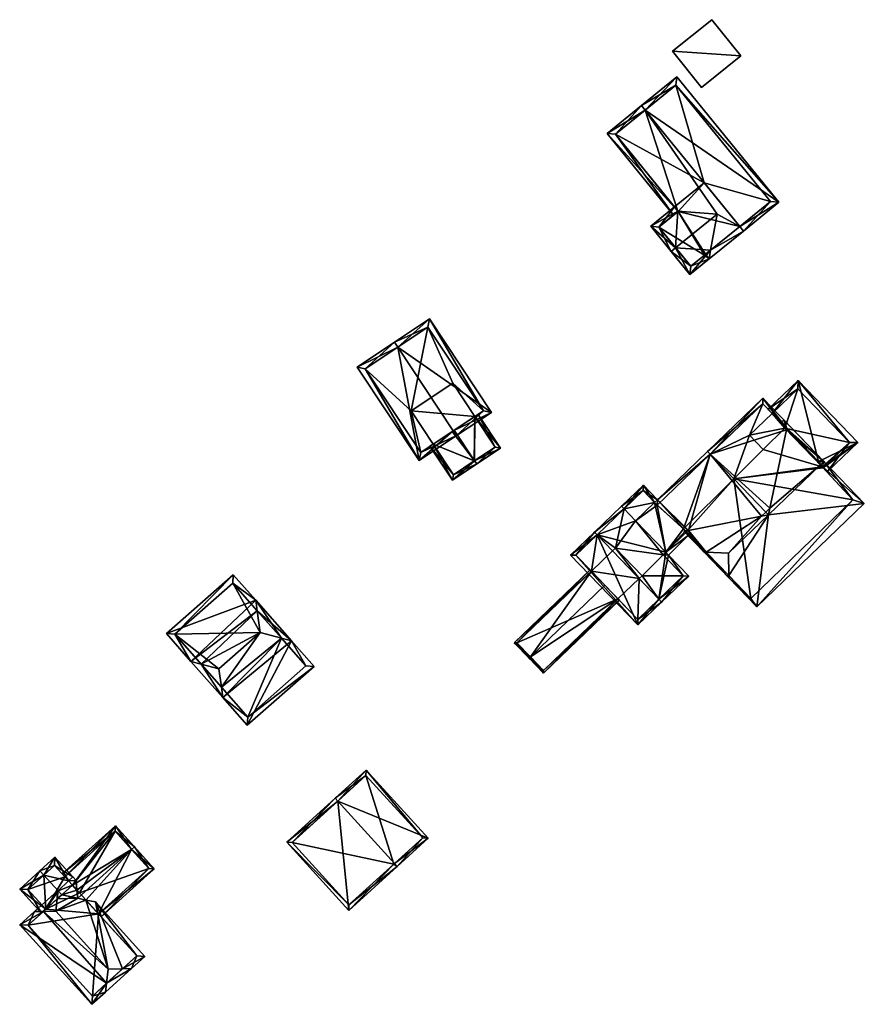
# Model space of a CAD drawing. Header units: inches. Extents: x 2523744 to 2528136, y 1148995 to 1152010.
# Tile 72 of 256: x 2525191 to 2525300, y 1150524 to 1150651. Entities that reach past the tile are written whole.
import ezdxf

# ---------------------------------------------------------------- set-up
doc = ezdxf.new("R2010")
doc.units = ezdxf.units.IN
doc.header["$MEASUREMENT"] = 0
doc.layers.add('Gebaeude Einzelhaus', color=10, linetype='Continuous')
doc.layers.add('Offenes Gebaeude', color=10, linetype='Continuous')

msp = doc.modelspace()

# ---------------------------------------------------------------- meshes
at = {"layer": 'Gebaeude Einzelhaus'}
mesh = msp.add_polyface(dxfattribs=at)
corners = [(2525275.936, 1150626.071, 430.088), (2525275.49, 1150626.62, 429.49), (2525272.426, 1150624.13, 429.49), (2525275.646, 1150621.356, 433.03), (2525275.065, 1150620.884, 433.03), (2525280.993, 1150625.699, 433.03), (2525280.16, 1150621.057, 430.182), (2525277.476, 1150617.915, 429.49), (2525279.958, 1150619.93, 429.49), (2525284.373, 1150623.516, 429.49), (2525283.9, 1150624.098, 430.184), (2525273.481, 1150624.021, 430.125), (2525275.963, 1150626.038, 430.125), (2525277.585, 1150618.97, 430.184), (2525279.359, 1150620.406, 430.181), (2525271.706, 1150639.109, 434.025), (2525288.93, 1150627.22, 429.49), (2525275.79, 1150643.394, 429.49), (2525283.901, 1150624.099, 434.025), (2525284.373, 1150623.518, 434.025), (2525271.233, 1150639.691, 434.025), (2525266.818, 1150636.104, 429.49), (2525275.38, 1150625.565, 429.49), (2525275.963, 1150626.038, 430.088), (2525279.487, 1150620.51, 429.49), (2525267.873, 1150635.995, 430.088), (2525287.875, 1150627.329, 430.069), (2525275.681, 1150642.339, 430.069), (2525275.963, 1150626.038, 421.165), (2525275.49, 1150626.62, 421.165), (2525273.481, 1150624.021, 421.165), (2525277.585, 1150618.97, 421.165), (2525279.359, 1150620.406, 421.165), (2525279.487, 1150620.51, 421.165), (2525283.9, 1150624.098, 421.165), (2525279.323, 1150629.733, 421.165), (2525287.875, 1150627.329, 421.165), (2525275.681, 1150642.339, 421.165), (2525267.873, 1150635.995, 421.165)]
mesh.append_faces([[corners[k] for k in face] for face in [(16, 27, 17), (17, 27, 20), (20, 27, 15), (19, 26, 16), (16, 26, 27), (19, 18, 26), (6, 8, 24), (18, 19, 6), (6, 19, 8), (25, 20, 15), (25, 21, 20), (23, 22, 0), (0, 22, 25), (25, 22, 21), (8, 6, 24), (0, 22, 23), (0, 21, 22), (5, 15, 0), (0, 15, 21), (21, 15, 20), (6, 18, 5), (5, 18, 15), (8, 19, 6), (6, 19, 18), (15, 17, 20), (19, 16, 18), (18, 16, 15), (15, 16, 17), (8, 6, 9), (9, 6, 10), (8, 14, 6), (4, 13, 7), (7, 13, 8), (8, 13, 14), (4, 3, 13), (2, 11, 4), (4, 11, 3), (11, 0, 12), (2, 1, 11), (11, 1, 0), (3, 6, 5), (6, 9, 10), (6, 8, 9), (4, 7, 3), (3, 7, 6), (6, 7, 8), (0, 3, 5), (0, 2, 3), (3, 2, 4), (0, 1, 2)]], dxfattribs={"color": 13})
mesh.append_faces([[corners[k] for k in face] for face in [(34, 35, 36), (36, 35, 37), (37, 35, 38), (38, 35, 29), (25, 1, 0), (25, 38, 1), (1, 38, 29), (15, 27, 25), (25, 27, 38), (38, 27, 37), (27, 26, 37), (37, 26, 36), (26, 34, 36), (6, 10, 18), (18, 10, 26), (26, 10, 34), (35, 28, 29), (28, 32, 30), (30, 32, 31), (28, 33, 32), (35, 34, 28), (28, 34, 33), (14, 31, 32), (14, 13, 31), (6, 34, 10), (14, 33, 6), (6, 33, 34), (14, 32, 33), (3, 11, 13), (13, 11, 31), (31, 11, 30), (23, 11, 12), (23, 30, 11), (23, 28, 30), (0, 23, 12), (0, 1, 23), (23, 1, 28), (28, 1, 29)]], dxfattribs={"color": 41})
mesh = msp.add_polyface(dxfattribs=at)
corners = [(2525246.976, 1150597.736, 431.758), (2525247.39, 1150597.113, 431.758), (2525251.916, 1150600.12, 428.955), (2525239.801, 1150608.536, 431.758), (2525243.914, 1150612.168, 428.955), (2525239.386, 1150609.161, 431.758), (2525242.578, 1150593.916, 428.955), (2525234.574, 1150605.964, 428.955), (2525250.876, 1150600.33, 429.342), (2525243.704, 1150611.128, 429.342), (2525235.614, 1150605.754, 429.319), (2525242.788, 1150594.956, 429.319), (2525246.844, 1150597.648, 431.681), (2525247.103, 1150597.82, 427.997), (2525249.758, 1150599.587, 426.372), (2525250.876, 1150600.33, 419.774), (2525246.844, 1150597.648, 427.842), (2525249.758, 1150599.587, 419.774), (2525243.704, 1150611.128, 419.774), (2525235.614, 1150605.754, 419.774), (2525242.788, 1150594.956, 419.774), (2525244.384, 1150596.015, 426.367), (2525244.384, 1150596.015, 419.774), (2525246.914, 1150603.868, 419.774), (2525241.539, 1150600.298, 419.774)]
mesh.append_faces([[corners[k] for k in face] for face in [(1, 12, 0), (6, 11, 1), (1, 11, 12), (6, 10, 11), (10, 5, 3), (6, 7, 10), (10, 7, 5), (5, 9, 3), (8, 1, 0), (8, 2, 1), (5, 4, 9), (9, 4, 8), (8, 4, 2), (7, 3, 5), (7, 6, 3), (3, 6, 0), (0, 6, 1), (3, 4, 5), (0, 2, 3), (3, 2, 4), (0, 1, 2)]], dxfattribs={"color": 13})
mesh.append_faces([[corners[k] for k in face] for face in [(18, 24, 19), (19, 24, 20), (20, 24, 22), (17, 23, 15), (15, 23, 18), (18, 23, 24), (21, 20, 22), (12, 11, 16), (16, 11, 21), (21, 11, 20), (11, 10, 20), (20, 10, 19), (10, 18, 19), (3, 9, 10), (10, 9, 18), (9, 8, 18), (18, 8, 15), (15, 14, 17), (13, 12, 16), (13, 0, 12), (15, 8, 14), (14, 8, 13), (13, 8, 0)]], dxfattribs={"color": 41})
mesh = msp.add_polyface(dxfattribs=at)
corners = [(2525249.724, 1150593.875, 427.997), (2525247.103, 1150597.82, 427.997), (2525246.844, 1150597.648, 427.842), (2525244.384, 1150596.015, 426.367), (2525246.864, 1150591.376, 426.117), (2525243.967, 1150595.738, 426.118), (2525250, 1150593.459, 427.997), (2525249.758, 1150599.587, 426.372), (2525253.073, 1150595.5, 426.117), (2525250.174, 1150599.863, 426.118), (2525247.004, 1150592.07, 426.367), (2525249.68, 1150593.846, 427.971), (2525252.38, 1150595.64, 426.372), (2525249.68, 1150593.846, 419.774), (2525252.38, 1150595.64, 419.774), (2525249.758, 1150599.587, 419.774), (2525244.384, 1150596.015, 419.774), (2525247.004, 1150592.07, 419.774), (2525241.539, 1150600.298, 419.774), (2525246.914, 1150603.868, 419.774)]
mesh.append_faces([[corners[k] for k in face] for face in [(0, 6, 11), (6, 12, 8), (8, 12, 9), (9, 12, 7), (6, 0, 12), (3, 10, 5), (5, 10, 4), (4, 10, 6), (6, 10, 11), (0, 7, 1), (6, 8, 0), (0, 8, 7), (7, 8, 9), (0, 4, 6), (0, 3, 4), (4, 3, 5), (0, 2, 3), (0, 1, 2)]], dxfattribs={"color": 13})
mesh.append_faces([[corners[k] for k in face] for face in [(13, 15, 14), (15, 18, 19), (13, 16, 15), (15, 16, 18), (13, 17, 16), (11, 10, 13), (13, 10, 17), (17, 10, 16), (16, 10, 3), (14, 15, 12), (12, 15, 7), (12, 13, 14), (12, 0, 13), (0, 11, 13)]], dxfattribs={"color": 41})
mesh = msp.add_polyface(dxfattribs=at)
corners = [(2525294.662, 1150592.979, 429.818), (2525295.173, 1150592.43, 429.82), (2525299.124, 1150596.228, 428.924), (2525294.068, 1150593.776, 429.797), (2525291.44, 1150604.221, 428.924), (2525294.55, 1150593.1, 429.817), (2525288.108, 1150599.976, 429.797), (2525287.588, 1150600.517, 429.797), (2525293.977, 1150593.689, 429.818), (2525298.064, 1150596.249, 429.047), (2525291.419, 1150603.161, 429.047), (2525291.419, 1150603.161, 421.086), (2525298.064, 1150596.249, 421.086), (2525288.108, 1150599.976, 421.086), (2525294.662, 1150592.979, 421.086), (2525289.713, 1150598.074, 421.086), (2525294.55, 1150593.1, 421.086), (2525285.179, 1150597.16, 421.086), (2525286.944, 1150595.324, 421.086)]
mesh.append_faces([[corners[k] for k in face] for face in [(7, 10, 6), (9, 1, 0), (9, 2, 1), (7, 4, 10), (10, 4, 9), (9, 4, 2), (5, 3, 8), (3, 4, 6), (6, 4, 7), (0, 2, 5), (5, 2, 3), (3, 2, 4), (0, 1, 2)]], dxfattribs={"color": 13})
mesh.append_faces([[corners[k] for k in face] for face in [(13, 15, 17), (17, 15, 18), (15, 12, 16), (16, 12, 14), (13, 11, 15), (15, 11, 12), (12, 9, 14), (14, 9, 0), (11, 13, 10), (10, 13, 6), (10, 9, 11), (11, 9, 12)]], dxfattribs={"color": 41})
mesh = msp.add_polyface(dxfattribs=at)
corners = [(2525280.106, 1150594.712, 435.728), (2525286.908, 1150601.945, 430.487), (2525279.759, 1150595.073, 435.728), (2525289.923, 1150597.858, 430.835), (2525294.774, 1150593.763, 430.487), (2525287.808, 1150587.76, 435.34), (2525287.278, 1150587.251, 435.728), (2525287.625, 1150586.89, 435.728), (2525293.977, 1150593.689, 430.817), (2525294.325, 1150593.331, 430.816), (2525286.894, 1150601.239, 430.751), (2525289.962, 1150598.047, 430.751), (2525294.068, 1150593.776, 430.751), (2525265.507, 1150584.307, 431.192), (2525265.16, 1150584.668, 431.192), (2525262.086, 1150581.713, 429.202), (2525270.761, 1150572.689, 429.202), (2525273.489, 1150576.004, 431.192), (2525273.835, 1150575.644, 431.192), (2525270.775, 1150573.396, 429.435), (2525262.794, 1150581.699, 429.436), (2525272.932, 1150588.509, 430.974), (2525270.464, 1150586.136, 429.257), (2525274.369, 1150582.074, 429.257), (2525277.248, 1150584.224, 431.045), (2525274.715, 1150581.714, 429.257), (2525276.918, 1150584.822, 431.134), (2525281.039, 1150580.56, 431.142), (2525280.899, 1150580.426, 431.045), (2525277.027, 1150584.709, 431.135), (2525273.292, 1150588.855, 431.225), (2525277.195, 1150584.875, 431.252), (2525277.296, 1150584.895, 431.296), (2525286.72, 1150586.715, 435.34), (2525273.278, 1150588.148, 430.974), (2525277.256, 1150584.936, 431.296), (2525268.997, 1150587.662, 429.257), (2525268.65, 1150588.023, 429.257), (2525277.325, 1150578.999, 429.257), (2525276.619, 1150579.013, 429.457), (2525274.014, 1150581.723, 429.457), (2525271.479, 1150590.741, 431.225), (2525271.465, 1150590.035, 430.975), (2525287.278, 1150587.251, 435.34), (2525293.977, 1150593.689, 429.818), (2525294.068, 1150593.776, 429.797), (2525288.108, 1150599.976, 429.797), (2525286.894, 1150601.239, 421.086), (2525288.108, 1150599.976, 421.086), (2525280.106, 1150594.712, 421.086), (2525283.145, 1150591.551, 421.086), (2525285.179, 1150597.16, 421.086), (2525286.944, 1150595.324, 421.086), (2525265.507, 1150584.307, 421.086), (2525262.794, 1150581.699, 421.086), (2525266.534, 1150577.808, 426.265), (2525268.211, 1150576.064, 424.892), (2525270.775, 1150573.396, 421.086), (2525264.785, 1150579.628, 424.886), (2525264.785, 1150579.628, 421.086), (2525268.211, 1150576.064, 421.086), (2525273.489, 1150576.004, 421.086), (2525267.498, 1150582.236, 421.086), (2525270.924, 1150578.672, 421.086), (2525273.278, 1150588.148, 421.086), (2525272.932, 1150588.509, 421.086), (2525277.028, 1150584.709, 421.086), (2525274.369, 1150582.074, 421.086), (2525277.256, 1150584.936, 431.251), (2525270.464, 1150586.136, 421.086), (2525276.65, 1150585.1, 421.086), (2525268.997, 1150587.662, 421.086), (2525276.619, 1150579.013, 421.086), (2525274.014, 1150581.723, 421.086), (2525267.883, 1150582.606, 421.086), (2525271.31, 1150579.043, 421.086), (2525271.465, 1150590.035, 421.086)]
mesh.append_faces([[corners[k] for k in face] for face in [(37, 42, 36), (42, 30, 21), (37, 41, 42), (42, 41, 30), (21, 36, 22), (21, 41, 36), (36, 41, 37), (21, 30, 41), (36, 14, 37), (36, 13, 14), (25, 40, 23), (38, 39, 25), (25, 39, 40), (38, 18, 39), (39, 18, 17), (23, 17, 25), (25, 17, 38), (38, 17, 18), (36, 13, 22), (22, 13, 23), (23, 13, 17), (36, 14, 13), (36, 37, 14), (28, 24, 27), (27, 24, 29), (29, 24, 23), (23, 24, 25), (6, 7, 33), (35, 32, 31), (30, 34, 21), (2, 0, 30), (30, 0, 34), (30, 0, 2), (0, 33, 6), (6, 33, 7), (30, 32, 0), (0, 32, 33), (30, 31, 32), (21, 26, 30), (30, 26, 31), (26, 24, 29), (29, 24, 27), (27, 24, 28), (21, 23, 26), (26, 23, 24), (24, 23, 25), (21, 22, 23), (20, 19, 16), (15, 20, 16), (14, 20, 15), (13, 20, 14), (16, 19, 18), (18, 19, 17), (13, 16, 17), (17, 16, 18), (13, 15, 16), (13, 14, 15), (12, 9, 8), (11, 4, 12), (12, 4, 9), (11, 1, 4), (11, 10, 1), (1, 10, 2), (2, 10, 0), (6, 5, 7), (4, 8, 9), (4, 3, 8), (5, 6, 7), (3, 0, 5), (5, 0, 6), (4, 1, 3), (3, 1, 0), (0, 1, 2)]], dxfattribs={"color": 13})
mesh.append_faces([[corners[k] for k in face] for face in [(65, 71, 76), (65, 69, 71), (36, 76, 71), (36, 42, 76), (21, 76, 42), (21, 65, 76), (53, 74, 62), (75, 61, 63), (75, 72, 61), (74, 73, 75), (75, 73, 72), (74, 69, 73), (73, 69, 67), (53, 71, 74), (74, 71, 69), (23, 73, 67), (23, 40, 73), (40, 39, 73), (73, 39, 72), (39, 61, 72), (39, 17, 61), (13, 36, 53), (53, 36, 71), (67, 70, 66), (70, 49, 50), (67, 64, 70), (70, 64, 49), (67, 69, 64), (64, 69, 65), (6, 33, 43), (68, 32, 35), (31, 68, 35), (67, 66, 23), (23, 66, 29), (34, 64, 21), (21, 64, 65), (0, 49, 34), (34, 49, 64), (60, 63, 57), (57, 63, 61), (53, 59, 54), (53, 62, 59), (17, 19, 61), (61, 19, 57), (57, 56, 60), (58, 54, 59), (55, 20, 58), (58, 20, 54), (57, 19, 56), (56, 19, 55), (55, 19, 20), (20, 53, 54), (20, 13, 53), (48, 51, 47), (47, 51, 49), (49, 51, 50), (50, 51, 52), (0, 10, 49), (49, 10, 47), (47, 46, 48), (46, 11, 45), (45, 11, 12), (47, 10, 46), (46, 10, 11), (12, 44, 45), (12, 8, 44), (43, 5, 6)]], dxfattribs={"color": 41})
mesh = msp.add_polyface(dxfattribs=at)
corners = [(2525279.574, 1150582.075, 434.094), (2525279.301, 1150582.088, 433.94), (2525282.499, 1150578.761, 433.94), (2525282.497, 1150579.052, 434.104), (2525282.473, 1150581.936, 435.728), (2525277.296, 1150584.895, 431.296), (2525277.195, 1150584.875, 431.252), (2525276.918, 1150584.822, 431.134), (2525276.712, 1150584.782, 431.045), (2525286.72, 1150586.715, 435.34), (2525287.625, 1150586.89, 435.728), (2525287.808, 1150587.76, 435.34), (2525294.325, 1150593.331, 435.728), (2525287.278, 1150587.251, 435.34), (2525289.923, 1150597.858, 430.835), (2525294.774, 1150593.763, 435.728), (2525289.962, 1150598.047, 430.751), (2525289.579, 1150599.166, 429.92), (2525289.219, 1150598.82, 429.92), (2525277.256, 1150584.936, 431.251), (2525286.095, 1150575.02, 429.92), (2525299.97, 1150588.358, 429.92), (2525285.35, 1150576.1, 430.923), (2525298.5, 1150588.85, 430.984), (2525294.55, 1150593.1, 435.478), (2525294.662, 1150592.979, 429.818), (2525298.5, 1150588.85, 421.086), (2525294.662, 1150592.979, 421.086), (2525294.55, 1150593.1, 429.817), (2525293.977, 1150593.689, 430.817), (2525293.977, 1150593.689, 429.818), (2525277.027, 1150584.709, 431.135), (2525277.028, 1150584.709, 421.086), (2525285.35, 1150576.1, 421.086), (2525276.65, 1150585.1, 421.086), (2525283.145, 1150591.551, 421.086), (2525294.55, 1150593.1, 421.086), (2525286.944, 1150595.324, 421.086), (2525289.713, 1150598.074, 421.086)]
mesh.append_faces([[corners[k] for k in face] for face in [(17, 16, 18), (17, 15, 16), (16, 15, 14), (14, 15, 12), (15, 24, 12), (20, 23, 21), (21, 23, 15), (15, 23, 24), (20, 22, 23), (20, 2, 22), (3, 22, 2), (7, 1, 8), (7, 0, 1), (1, 0, 2), (2, 0, 3), (3, 10, 4), (10, 21, 12), (12, 21, 15), (2, 20, 3), (3, 20, 10), (10, 20, 21), (6, 5, 19), (16, 17, 18), (14, 15, 16), (16, 15, 17), (11, 12, 14), (14, 12, 15), (9, 10, 13), (13, 10, 11), (11, 10, 12), (9, 4, 10), (5, 0, 9), (9, 0, 4), (8, 1, 7), (7, 1, 6), (6, 1, 5), (5, 1, 0), (0, 3, 4), (0, 2, 3), (0, 1, 2)]], dxfattribs={"color": 13})
mesh.append_faces([[corners[k] for k in face] for face in [(36, 37, 38), (32, 35, 33), (33, 35, 26), (26, 35, 27), (27, 35, 36), (36, 35, 37), (32, 34, 35), (23, 22, 26), (26, 22, 33), (31, 0, 7), (31, 3, 0), (33, 22, 32), (32, 22, 31), (31, 22, 3), (12, 29, 14), (29, 28, 30), (12, 24, 29), (29, 24, 28), (24, 25, 28), (25, 26, 27), (24, 23, 25), (25, 23, 26)]], dxfattribs={"color": 41})
mesh = msp.add_polyface(dxfattribs=at)
corners = [(2525256.917, 1150568.563, 426.265), (2525266.534, 1150577.808, 426.265), (2525264.785, 1150579.628, 424.886), (2525254.814, 1150570.389, 424.749), (2525264.612, 1150579.808, 424.749), (2525256.736, 1150568.389, 426.265), (2525268.341, 1150575.929, 424.785), (2525258.586, 1150566.464, 424.749), (2525268.385, 1150575.883, 424.749), (2525268.211, 1150576.064, 424.892), (2525255.168, 1150570.381, 424.886), (2525258.594, 1150566.818, 424.891), (2525255.168, 1150570.381, 421.086), (2525264.785, 1150579.628, 421.086), (2525258.594, 1150566.818, 421.086), (2525268.211, 1150576.064, 421.086), (2525270.924, 1150578.672, 421.086), (2525267.883, 1150582.606, 421.086), (2525271.31, 1150579.043, 421.086), (2525267.498, 1150582.236, 421.086)]
mesh.append_faces([[corners[k] for k in face] for face in [(11, 9, 6), (5, 11, 7), (7, 11, 8), (8, 11, 6), (5, 0, 11), (4, 10, 3), (3, 10, 5), (5, 10, 0), (4, 2, 10), (0, 9, 1), (5, 7, 0), (0, 7, 9), (9, 7, 6), (6, 7, 8), (0, 3, 5), (0, 2, 3), (3, 2, 4), (0, 1, 2)]], dxfattribs={"color": 13})
mesh.append_faces([[corners[k] for k in face] for face in [(13, 15, 12), (12, 15, 14), (19, 16, 13), (13, 16, 15), (19, 17, 16), (16, 17, 18), (14, 15, 11), (11, 15, 9), (0, 10, 11), (11, 10, 14), (14, 10, 12), (12, 2, 13), (12, 10, 2)]], dxfattribs={"color": 41})
mesh = msp.add_polyface(dxfattribs=at)
corners = [(2525214.452, 1150567.643, 431.336), (2525213.14, 1150567.996, 430.597), (2525217.259, 1150563.323, 430.597), (2525217.074, 1150564.668, 431.336), (2525216.749, 1150567.024, 432.63), (2525222.071, 1150571.714, 432.63), (2525221.684, 1150574.527, 431.085), (2525221.499, 1150575.871, 430.347), (2525209.991, 1150571.569, 427.487), (2525218.603, 1150579.158, 427.487), (2525226.124, 1150570.624, 430.347), (2525224.812, 1150570.977, 431.086), (2525211.05, 1150571.503, 427.976), (2525218.536, 1150578.099, 427.977), (2525220.408, 1150559.749, 427.487), (2525217.259, 1150563.321, 430.597), (2525229.019, 1150567.338, 427.487), (2525227.96, 1150567.405, 427.977), (2525220.475, 1150560.808, 427.977), (2525224.812, 1150570.977, 421.464), (2525218.536, 1150578.099, 421.464), (2525211.05, 1150571.503, 421.464), (2525217.074, 1150564.668, 421.464), (2525222.071, 1150571.714, 421.464), (2525216.749, 1150567.024, 421.464), (2525220.475, 1150560.808, 421.464), (2525227.96, 1150567.405, 421.464)]
mesh.append_faces([[corners[k] for k in face] for face in [(18, 2, 3), (18, 15, 2), (18, 14, 15), (18, 16, 14), (18, 17, 16), (16, 17, 10), (10, 17, 11), (10, 14, 16), (11, 2, 10), (10, 2, 14), (14, 2, 15), (5, 3, 11), (11, 3, 2), (5, 4, 3), (6, 13, 7), (11, 6, 7), (11, 7, 10), (2, 0, 3), (12, 0, 1), (1, 0, 2), (8, 12, 1), (13, 12, 9), (7, 13, 9), (9, 12, 8), (11, 6, 5), (11, 10, 6), (6, 10, 7), (1, 7, 8), (8, 7, 9), (0, 6, 1), (1, 6, 7), (4, 5, 0), (0, 5, 6), (0, 3, 4), (0, 2, 3), (0, 1, 2)]], dxfattribs={"color": 13})
mesh.append_faces([[corners[k] for k in face] for face in [(23, 22, 24), (19, 26, 25), (19, 25, 22), (19, 22, 23), (11, 17, 19), (19, 17, 26), (17, 18, 26), (26, 18, 25), (18, 22, 25), (18, 3, 22), (21, 23, 24), (21, 24, 22), (20, 23, 21), (19, 23, 20), (0, 22, 3), (0, 12, 22), (22, 12, 21), (12, 20, 21), (12, 13, 20), (6, 19, 13), (13, 19, 20), (6, 11, 19)]], dxfattribs={"color": 41})
mesh = msp.add_polyface(dxfattribs=at)
corners = [(2525239.396, 1150541.896, 433.367), (2525239.731, 1150541.528, 433.367), (2525243.739, 1150545.17, 429.919), (2525232.072, 1150549.955, 433.367), (2525235.744, 1150553.968, 429.919), (2525231.736, 1150550.325, 433.367), (2525225.491, 1150544.651, 427.559), (2525233.486, 1150535.854, 427.559), (2525235.71, 1150553.261, 430.238), (2525243.033, 1150545.204, 430.237), (2525226.198, 1150544.618, 427.904), (2525233.52, 1150536.56, 427.903), (2525239.321, 1150541.828, 433.297), (2525239.321, 1150541.828, 421.401), (2525233.52, 1150536.56, 421.401), (2525243.033, 1150545.204, 421.401), (2525235.71, 1150553.261, 421.401), (2525226.198, 1150544.618, 421.401)]
mesh.append_faces([[corners[k] for k in face] for face in [(0, 9, 1), (1, 11, 12), (12, 0, 1), (1, 9, 2), (7, 11, 1), (10, 11, 6), (6, 11, 7), (3, 10, 5), (8, 3, 5), (5, 10, 6), (9, 8, 4), (2, 9, 4), (4, 8, 5), (3, 7, 0), (0, 7, 1), (5, 6, 3), (3, 6, 7), (3, 4, 5), (0, 2, 3), (3, 2, 4), (0, 1, 2)]], dxfattribs={"color": 13})
mesh.append_faces([[corners[k] for k in face] for face in [(13, 14, 17), (13, 17, 16), (13, 16, 15), (11, 17, 14), (11, 10, 17), (10, 16, 17), (3, 8, 10), (10, 8, 16), (8, 9, 16), (16, 9, 15), (12, 9, 0), (12, 13, 9), (9, 13, 15), (12, 11, 13), (13, 11, 14)]], dxfattribs={"color": 41})
mesh = msp.add_polyface(dxfattribs=at)
corners = [(2525196.883, 1150540.208, 427.408), (2525203.396, 1150546.784, 427.108), (2525196.548, 1150540.578, 427.108), (2525197.869, 1150539.12, 428.29), (2525205.497, 1150543.722, 429.319), (2525205.868, 1150544.058, 429.319), (2525198.448, 1150538.482, 428.808), (2525198.541, 1150537.419, 429.319), (2525201.235, 1150535.406, 427.399), (2525201.571, 1150535.036, 427.108), (2525208.419, 1150541.243, 427.108), (2525199.609, 1150537.201, 428.808), (2525203.361, 1150546.078, 427.408), (2525207.713, 1150541.278, 427.399), (2525203.361, 1150546.078, 421.433), (2525207.713, 1150541.278, 421.433), (2525196.883, 1150540.208, 421.433), (2525201.235, 1150535.406, 421.433), (2525197.869, 1150539.12, 421.433), (2525198.763, 1150538.134, 421.433)]
mesh.append_faces([[corners[k] for k in face] for face in [(10, 13, 5), (5, 13, 4), (10, 9, 13), (13, 9, 8), (1, 12, 2), (2, 12, 0), (1, 5, 12), (12, 5, 4), (8, 4, 11), (11, 4, 7), (8, 10, 4), (4, 10, 5), (8, 9, 10), (4, 6, 7), (4, 3, 6), (5, 1, 4), (4, 1, 3), (3, 1, 0), (0, 1, 2)]], dxfattribs={"color": 13})
mesh.append_faces([[corners[k] for k in face] for face in [(19, 15, 17), (18, 14, 19), (19, 14, 15), (18, 16, 14), (15, 13, 17), (17, 13, 8), (0, 12, 16), (16, 12, 14), (4, 13, 12), (12, 13, 14), (14, 13, 15)]], dxfattribs={"color": 41})
mesh = msp.add_polyface(dxfattribs=at)
corners = [(2525194.182, 1150540.423, 430.28), (2525195.61, 1150542.729, 428.214), (2525193.679, 1150540.978, 430.28), (2525197.365, 1150539.676, 428.808), (2525197.92, 1150540.18, 428.214), (2525196.025, 1150538.388, 430.279), (2525197.869, 1150539.12, 428.808), (2525196.493, 1150537.873, 430.28), (2525191.064, 1150538.609, 427.55), (2525194.434, 1150536.007, 428.131), (2525193.878, 1150535.503, 427.55), (2525195.558, 1150541.67, 428.808), (2525192.124, 1150538.556, 428.13), (2525196.883, 1150540.208, 427.408), (2525195.558, 1150541.67, 421.433), (2525197.869, 1150539.12, 428.29), (2525196.883, 1150540.208, 421.433), (2525192.124, 1150538.556, 421.433), (2525194.434, 1150536.007, 421.433), (2525197.869, 1150539.12, 421.433)]
mesh.append_faces([[corners[k] for k in face] for face in [(2, 12, 8), (8, 12, 10), (10, 12, 9), (2, 0, 12), (2, 11, 0), (11, 4, 3), (2, 1, 11), (11, 1, 4), (0, 9, 5), (5, 9, 7), (0, 8, 9), (9, 8, 10), (0, 2, 8), (3, 5, 6), (6, 5, 7), (3, 0, 5), (4, 1, 3), (3, 1, 0), (0, 1, 2)]], dxfattribs={"color": 13})
mesh.append_faces([[corners[k] for k in face] for face in [(16, 17, 14), (19, 18, 16), (16, 18, 17), (9, 12, 18), (18, 12, 17), (12, 14, 17), (0, 11, 12), (12, 11, 14), (14, 13, 16), (13, 3, 15), (15, 3, 6), (14, 11, 13), (13, 11, 3)]], dxfattribs={"color": 41})
mesh = msp.add_polyface(dxfattribs=at)
corners = [(2525198.339, 1150539.717, 428.214), (2525197.365, 1150539.676, 428.808), (2525197.869, 1150539.12, 428.808), (2525197.92, 1150540.18, 428.214), (2525198.448, 1150538.482, 428.808), (2525196.493, 1150537.873, 430.28), (2525195.898, 1150537.333, 430.916), (2525196.025, 1150538.388, 430.279), (2525198.541, 1150537.419, 429.319), (2525195.708, 1150535.763, 431.864), (2525199.609, 1150537.201, 428.808), (2525202.488, 1150528.283, 431.864), (2525200.85, 1150536.947, 428.214), (2525204.315, 1150528.322, 430.769), (2525207.208, 1150529.931, 428.214), (2525205.459, 1150528.346, 430.084), (2525195.941, 1150538.385, 430.23), (2525194.127, 1150535.729, 430.917), (2525192.981, 1150535.704, 430.23), (2525191.095, 1150533.994, 428.214), (2525202.268, 1150526.466, 430.768), (2525200.383, 1150523.746, 428.214), (2525202.131, 1150525.331, 430.084), (2525206.149, 1150529.984, 428.808), (2525200.435, 1150524.806, 428.809), (2525192.155, 1150533.941, 428.808), (2525200.435, 1150524.806, 421.433), (2525206.149, 1150529.984, 421.433), (2525201.235, 1150535.406, 427.399), (2525201.235, 1150535.406, 421.433), (2525197.869, 1150539.12, 428.29), (2525194.434, 1150536.007, 428.131), (2525192.155, 1150533.941, 421.433), (2525194.434, 1150536.007, 421.433), (2525198.763, 1150538.134, 421.433), (2525197.869, 1150539.12, 421.433)]
mesh.append_faces([[corners[k] for k in face] for face in [(25, 18, 17), (25, 19, 18), (24, 21, 25), (25, 21, 19), (20, 22, 24), (24, 22, 21), (22, 20, 15), (15, 20, 13), (16, 17, 18), (7, 6, 16), (16, 6, 17), (2, 0, 4), (2, 1, 0), (0, 1, 3), (5, 6, 7), (14, 23, 12), (12, 23, 10), (14, 15, 23), (23, 15, 13), (20, 13, 11), (20, 15, 13), (20, 22, 15), (17, 11, 9), (17, 20, 11), (20, 21, 22), (17, 19, 20), (20, 19, 21), (17, 18, 19), (6, 17, 9), (6, 16, 17), (17, 16, 18), (6, 7, 16), (12, 13, 14), (14, 13, 15), (10, 11, 12), (12, 11, 13), (8, 9, 10), (10, 9, 11), (8, 6, 9), (4, 5, 8), (8, 5, 6), (6, 5, 7), (0, 2, 4), (4, 2, 5), (3, 1, 0), (0, 1, 2)]], dxfattribs={"color": 13})
mesh.append_faces([[corners[k] for k in face] for face in [(29, 33, 34), (34, 33, 35), (29, 32, 33), (27, 26, 29), (29, 26, 32), (24, 25, 26), (26, 25, 32), (32, 31, 33), (31, 6, 5), (31, 17, 6), (32, 25, 31), (31, 25, 17), (2, 4, 30), (23, 28, 10), (23, 27, 28), (28, 27, 29), (20, 23, 13), (23, 26, 27), (20, 24, 23), (23, 24, 26)]], dxfattribs={"color": 41})
at = {"layer": 'Offenes Gebaeude'}
mesh = msp.add_polyface(dxfattribs=at)
corners = [(2525284.049, 1150646.099, 426.726), (2525275.22, 1150646.712, 426.727), (2525278.975, 1150642.03, 426.726), (2525280.294, 1150650.782, 426.727), (2525284.049, 1150646.099, 426.627), (2525278.975, 1150642.03, 426.627), (2525280.294, 1150650.782, 426.627), (2525275.22, 1150646.712, 426.627)]
mesh.append_faces([[corners[k] for k in face] for face in [(3, 1, 0), (0, 1, 2)]], dxfattribs={"color": 13})
mesh.append_faces([[corners[k] for k in face] for face in [(4, 7, 6), (5, 7, 4), (2, 7, 5), (1, 7, 2), (6, 7, 3), (3, 7, 1), (4, 6, 0), (0, 6, 3), (5, 4, 2), (2, 4, 0)]], dxfattribs={"color": 41})

doc.saveas('drawing.dxf')
